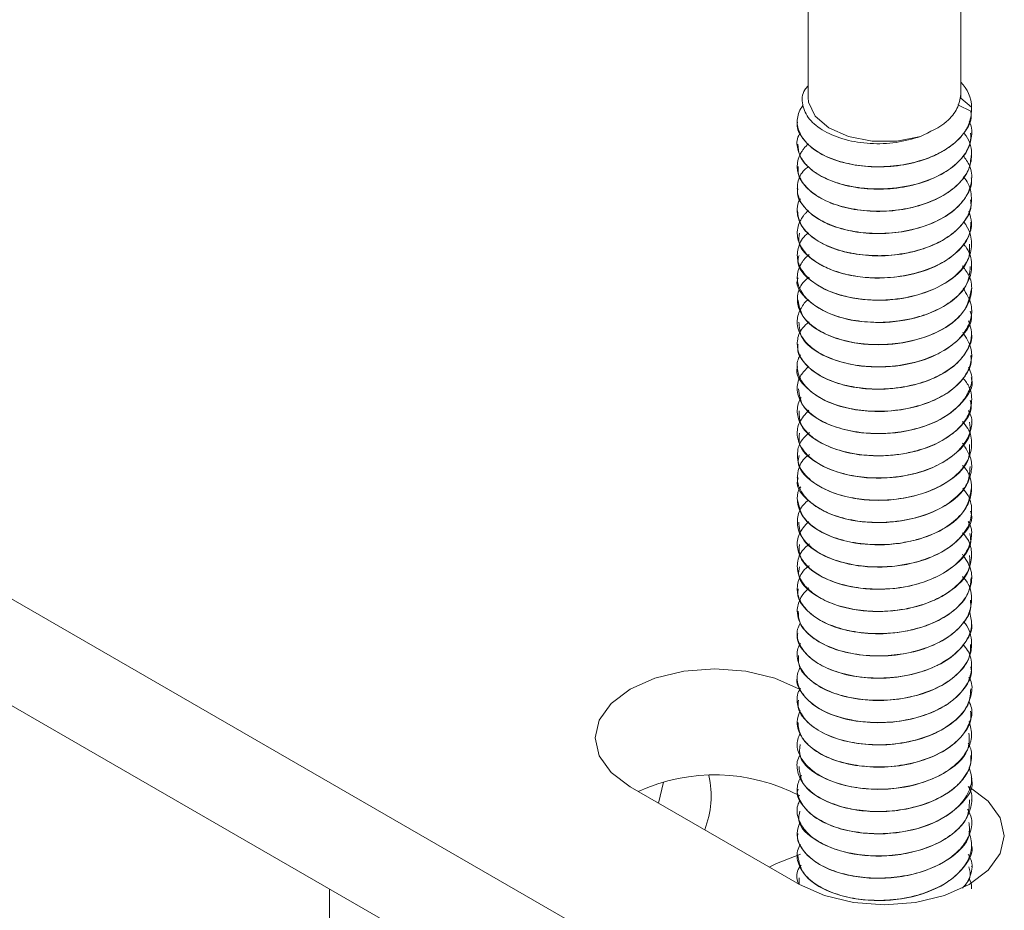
# Model space of a CAD drawing. Header units: millimetres. Extents: x -374 to 373, y -1423 to -22.
# Tile 6 of 39: x -110 to -65, y -893 to -852. Entities that reach past the tile are written whole.
import ezdxf

# ---------------------------------------------------------------- set-up
doc = ezdxf.new("R2010")
doc.units = ezdxf.units.MM

msp = doc.modelspace()

# ---------------------------------------------------------------- linework, layer by layer
at = {"color": 7, "linetype": 'Continuous', "lineweight": 15}
for p, q in [((-73.533, -844.293), (-73.533, -855.731)), ((-66.533, -855.731), (-66.533, -844.269)), ((-154.885, -852.879), (-73.568, -899.822)), ((-66.533, -855.76), (-66.533, -855.588)), ((-66.033, -856.37), (-66.661, -856.068)), ((-66.033, -856.173), (-66.533, -855.76)), ((-66.033, -856.333), (-66.033, -856.139)), ((-66.033, -856.37), (-66.033, -856.173)), ((-66.033, -856.341), (-66.033, -856.333)), ((-74.033, -856.843), (-74.033, -856.851)), ((-66.033, -857.361), (-66.033, -857.353)), ((-154.885, -857.778), (-73.568, -904.721)), ((-74.033, -857.864), (-74.033, -857.872)), ((-66.033, -858.382), (-66.033, -858.374)), ((-74.033, -858.885), (-74.033, -858.892)), ((-66.033, -859.403), (-66.033, -859.395)), ((-74.033, -859.905), (-74.033, -859.913)), ((-66.033, -860.424), (-66.033, -860.415)), ((-74.033, -860.926), (-74.033, -860.934)), ((-66.033, -861.444), (-66.033, -861.436)), ((-74.033, -861.946), (-74.033, -861.954)), ((-66.033, -862.464), (-66.033, -862.457)), ((-74.033, -862.967), (-74.033, -862.975)), ((-66.033, -863.485), (-66.033, -863.478)), ((-74.033, -863.988), (-74.033, -863.996)), ((-66.033, -864.507), (-66.033, -864.498)), ((-74.033, -865.008), (-74.033, -865.017)), ((-66.033, -865.527), (-66.033, -865.519)), ((-74.033, -866.029), (-74.033, -866.037)), ((-66.033, -866.548), (-66.033, -866.539)), ((-74.033, -867.05), (-74.033, -867.058)), ((-66.033, -867.568), (-66.033, -867.56)), ((-74.033, -868.07), (-74.033, -868.079)), ((-66.033, -868.589), (-66.033, -868.581)), ((-74.033, -869.091), (-74.033, -869.1)), ((-66.033, -869.61), (-66.033, -869.602)), ((-74.033, -870.112), (-74.033, -870.12)), ((-66.033, -870.63), (-66.033, -870.622)), ((-74.033, -871.133), (-74.033, -871.14)), ((-66.033, -871.651), (-66.033, -871.643)), ((-74.033, -872.153), (-74.033, -872.161)), ((-66.033, -872.671), (-66.033, -872.664)), ((-74.033, -873.174), (-74.033, -873.182)), ((-66.033, -873.693), (-66.033, -873.684)), ((-74.033, -874.195), (-74.033, -874.203)), ((-66.033, -874.713), (-66.033, -874.705)), ((-74.033, -875.215), (-74.033, -875.223)), ((-66.033, -875.734), (-66.033, -875.726)), ((-74.033, -876.236), (-74.033, -876.244)), ((-66.033, -876.754), (-66.033, -876.746)), ((-74.033, -877.257), (-74.033, -877.264)), ((-66.033, -877.775), (-66.033, -877.767)), ((-74.033, -878.278), (-74.033, -878.285)), ((-66.033, -878.796), (-66.033, -878.788)), ((-74.033, -879.298), (-74.033, -879.306)), ((-66.033, -879.817), (-66.033, -879.809)), ((-74.033, -880.319), (-74.033, -880.327)), ((-66.033, -880.837), (-66.033, -880.829)), ((-74.033, -881.339), (-74.033, -881.347)), ((-66.033, -881.858), (-66.033, -881.85)), ((-74.033, -882.36), (-74.033, -882.368)), ((-66.033, -882.878), (-66.033, -882.87)), ((-74.033, -883.381), (-74.033, -883.389)), ((-66.033, -883.899), (-66.033, -883.891)), ((-74.033, -884.402), (-74.033, -884.41)), ((-66.033, -884.919), (-66.033, -884.912)), ((-74.033, -885.422), (-74.033, -885.43)), ((-66.033, -885.94), (-66.033, -885.933)), ((-74.033, -886.443), (-74.033, -886.451)), ((-80.164, -887.156), (-80.401, -888.122)), ((-66.033, -886.961), (-66.033, -886.953)), ((-81.7, -887.372), (-73.922, -891.862)), ((-74.033, -887.464), (-74.033, -887.472)), ((-66.033, -887.982), (-66.033, -887.974)), ((-74.033, -888.484), (-74.033, -888.492)), ((-66.033, -889.002), (-66.033, -888.994)), ((-74.033, -889.505), (-74.033, -889.513)), ((-66.033, -890.024), (-66.033, -890.015)), ((-74.033, -890.525), (-74.033, -890.534)), ((-66.033, -891.043), (-66.033, -891.036)), ((-74.033, -891.546), (-74.033, -891.554)), ((-73.941, -891.554), (-73.944, -891.859)), ((-95.488, -892.067), (-95.488, -1214.734))]:
    msp.add_line(p, q, dxfattribs=at)
at = {"color": 7, "linetype": 'Continuous', "lineweight": 15, "flags": 128}
for points in [[(-68.385, -857.513), (-69.461, -857.724), (-70.597, -857.725), (-71.674, -857.515), (-72.578, -857.117), (-73.213, -856.574), (-73.513, -855.941), (-73.533, -855.731)], [(-73.922, -882.882), (-75.061, -882.377), (-76.387, -882.06), (-77.811, -881.952), (-79.234, -882.06), (-80.561, -882.377), (-81.7, -882.882), (-82.574, -883.539), (-83.123, -884.305), (-83.311, -885.127), (-83.123, -885.949), (-82.574, -886.714), (-81.7, -887.372)], [(-73.922, -891.862), (-72.783, -892.367), (-71.456, -892.684), (-70.033, -892.792), (-68.609, -892.684), (-67.283, -892.367), (-66.143, -891.862), (-65.269, -891.205), (-64.72, -890.439), (-64.533, -889.617), (-64.72, -888.795), (-65.269, -888.029), (-66.143, -887.372)], [(-73.88, -890.467), (-74.986, -890.89), (-75.324, -891.053)]]:
    msp.add_lwpolyline(points, dxfattribs=at)
at = {"color": 7, "linetype": 'Continuous', "lineweight": 15}
for centre, radius, start, end in [((-67.684, -856.205), 1.652, 1.1056, 45.783), ((-77.825, -895.256), 8.433, 62.4268, 114.5548), ((-82.295, -887.784), 4.309, 338.7397, 12.4504)]:
    msp.add_arc(centre, radius, start, end, dxfattribs=at)
for points, knots in [([(-68.385, -857.513), (-68.749, -857.621), (-69.475, -857.836), (-70.696, -857.871), (-71.853, -857.691), (-72.836, -857.297), (-73.535, -856.728), (-73.834, -856.066), (-73.821, -855.514), (-73.587, -855.245), (-73.533, -855.183)], [0, 0, 0, 0, 0.13379, 0.26758, 0.401381, 0.538916, 0.676401, 0.816391, 0.957659, 1, 1, 1, 1]), ([(-68.385, -857.513), (-67.946, -857.306), (-67.214, -856.961), (-66.643, -856.241), (-66.569, -855.805), (-66.533, -855.588)], [0, 0, 0, 0, 0.431219, 0.718663, 1, 1, 1, 1]), ([(-66.033, -856.369), (-66.067, -856.606), (-66.106, -856.869), (-66.265, -857.165), (-66.404, -857.392), (-66.755, -857.799), (-67.385, -858.235), (-67.998, -858.497), (-68.342, -858.61), (-68.808, -858.748), (-69.612, -858.901), (-70.763, -858.918), (-71.876, -858.75), (-72.837, -858.408), (-73.412, -858.013), (-73.757, -857.645), (-74, -857.25), (-74.08, -856.692), (-73.912, -856.281), (-73.776, -856.087), (-73.774, -856.084), (-73.772, -856.081), (-73.771, -856.079)], [0, 0, 0, 0, 0.0821749, 0.0915617, 0.1087252, 0.1662954, 0.249847, 0.3069142, 0.3236132, 0.3323948, 0.4165506, 0.4994063, 0.5772639, 0.6665407, 0.7487747, 0.777256, 0.8327331, 0.9157305, 0.9987215, 0.9989184, 0.9992731, 1, 1, 1, 1]), ([(-74.025, -856.852), (-74.027, -856.862), (-74.088, -857.087), (-73.865, -857.533), (-73.341, -858.115), (-72.476, -858.574), (-71.4, -858.858), (-70.194, -858.946), (-68.975, -858.817), (-67.854, -858.481), (-66.924, -857.968), (-66.306, -857.314), (-66.015, -856.747), (-66.061, -856.421), (-66.073, -856.342)], [0, 0, 0, 0, 0.0042482, 0.1017349, 0.1977862, 0.2940199, 0.3914576, 0.4867318, 0.583997, 0.6806345, 0.7763136, 0.8738671, 0.969342, 1, 1, 1, 1]), ([(-66.145, -856.811), (-66.124, -856.859), (-65.998, -857.138), (-66.02, -857.676), (-66.324, -858.373), (-66.956, -858.996), (-67.843, -859.486), (-68.786, -859.775), (-69.555, -859.89), (-70.327, -859.94), (-70.896, -859.91), (-71.376, -859.839), (-71.741, -859.775), (-72.392, -859.604), (-73.084, -859.278), (-73.49, -858.952), (-73.659, -858.768), (-73.862, -858.521), (-74.049, -858.096), (-74.074, -857.619), (-73.914, -857.386), (-73.886, -857.346)], [0, 0, 0, 0, 0.016643, 0.09723, 0.177052, 0.258487, 0.33831, 0.418896, 0.470974, 0.500376, 0.57985, 0.588983, 0.605599, 0.661199, 0.742012, 0.797696, 0.81372, 0.821836, 0.903253, 0.983311, 1, 1, 1, 1]), ([(-66.396, -857.35), (-66.387, -857.36), (-66.129, -857.638), (-65.981, -858.217), (-66.1, -858.991), (-66.551, -859.66), (-67.296, -860.242), (-68.276, -860.666), (-69.397, -860.915), (-70.547, -860.973), (-71.68, -860.836), (-72.672, -860.524), (-73.445, -860.057), (-73.873, -859.554), (-74.018, -859.143), (-74.049, -858.729), (-73.961, -858.422), (-73.803, -858.165), (-73.709, -858.027), (-73.592, -857.922), (-73.515, -857.853)], [0, 0, 0, 0, 0.003295, 0.095146, 0.166625, 0.235641, 0.307267, 0.382872, 0.450041, 0.521488, 0.59224, 0.664429, 0.735197, 0.806625, 0.852931, 0.878858, 0.94931, 0.957455, 0.972201, 1, 1, 1, 1]), ([(-74, -857.87), (-73.992, -858.04), (-73.972, -858.428), (-73.51, -858.987), (-72.737, -859.487), (-71.709, -859.82), (-70.527, -859.964), (-69.301, -859.894), (-68.144, -859.612), (-67.152, -859.144), (-66.441, -858.523), (-66.058, -857.902), (-66.072, -857.507), (-66.077, -857.361)], [0, 0, 0, 0, 0.075319, 0.1721753, 0.2676471, 0.3651835, 0.4608242, 0.5574674, 0.6547003, 0.7499604, 0.8473877, 0.9435744, 1, 1, 1, 1]), ([(-66.423, -858.394), (-66.313, -858.543), (-66.039, -858.911), (-65.994, -859.565), (-66.15, -860.036), (-66.286, -860.261), (-66.289, -860.266), (-66.299, -860.282), (-66.335, -860.34), (-66.487, -860.559), (-66.876, -860.964), (-67.643, -861.44), (-68.683, -861.802), (-69.47, -861.925), (-69.897, -861.953), (-70.011, -861.959), (-70.381, -861.972), (-71.112, -861.941), (-72.092, -861.754), (-73.006, -861.377), (-73.473, -861.017), (-73.689, -860.775), (-73.84, -860.583), (-74.04, -860.199), (-74.043, -859.637), (-73.855, -859.159), (-73.581, -858.943), (-73.52, -858.896)], [0, 0, 0, 0, 0.048599, 0.120006, 0.191408, 0.191602, 0.191931, 0.19299, 0.196714, 0.210586, 0.263937, 0.335413, 0.40661, 0.479038, 0.481612, 0.48599, 0.500156, 0.550057, 0.621929, 0.693381, 0.764827, 0.772128, 0.786652, 0.83729, 0.908994, 0.979986, 1, 1, 1, 1]), ([(-73.987, -858.892), (-73.995, -859.002), (-74.021, -859.331), (-73.666, -859.851), (-72.979, -860.386), (-72.006, -860.768), (-70.857, -860.966), (-69.631, -860.956), (-68.446, -860.729), (-67.399, -860.309), (-66.603, -859.724), (-66.108, -859.057), (-66.071, -858.594), (-66.054, -858.381)], [0, 0, 0, 0, 0.048736, 0.146103, 0.241349, 0.338673, 0.435153, 0.530943, 0.628466, 0.72385, 0.820843, 0.917809, 1, 1, 1, 1]), ([(-74, -859.915), (-74.01, -859.964), (-74.063, -860.232), (-73.794, -860.709), (-73.201, -861.274), (-72.29, -861.703), (-71.182, -861.952), (-69.964, -862.001), (-68.757, -861.831), (-67.665, -861.461), (-66.78, -860.917), (-66.229, -860.244), (-65.989, -859.715), (-66.047, -859.438), (-66.054, -859.405)], [0, 0, 0, 0, 0.022229, 0.119792, 0.215348, 0.312145, 0.409315, 0.504631, 0.602125, 0.698169, 0.794419, 0.891857, 0.987134, 1, 1, 1, 1]), ([(-66.418, -859.374), (-66.398, -859.394), (-66.166, -859.626), (-66.019, -860.143), (-66.038, -860.865), (-66.385, -861.493), (-66.798, -861.89), (-67.047, -862.072), (-67.122, -862.123), (-67.409, -862.313), (-67.832, -862.523), (-68.522, -862.754), (-69.265, -862.929), (-69.921, -862.986), (-70.313, -862.986), (-70.327, -862.986), (-70.376, -862.985), (-70.561, -862.983), (-70.926, -862.963), (-71.284, -862.918), (-71.574, -862.866), (-71.932, -862.791), (-72.566, -862.599), (-73.307, -862.205), (-73.857, -861.651), (-74.016, -861.218), (-74.034, -860.946), (-74.026, -860.741), (-74.012, -860.534), (-73.899, -860.39), (-73.889, -860.378)], [0, 0, 0, 0, 0.0073777, 0.0857276, 0.1595686, 0.2366242, 0.2918349, 0.3068118, 0.3111317, 0.3133388, 0.3881609, 0.4142948, 0.4645218, 0.5407333, 0.5410218, 0.5415831, 0.5435228, 0.5506739, 0.5780487, 0.6157503, 0.6235284, 0.6389202, 0.6924599, 0.7680529, 0.8433306, 0.9199214, 0.9275265, 0.9425925, 0.9950282, 1, 1, 1, 1]), ([(-74.025, -860.934), (-73.995, -861.143), (-73.933, -861.57), (-73.389, -862.152), (-72.562, -862.624), (-71.498, -862.924), (-70.299, -863.03), (-69.077, -862.919), (-67.944, -862.6), (-66.994, -862.101), (-66.345, -861.457), (-66.028, -860.872), (-66.066, -860.525), (-66.077, -860.424)], [0, 0, 0, 0, 0.0934363, 0.1897703, 0.2857096, 0.3832127, 0.4785444, 0.5756467, 0.6725045, 0.7679936, 0.8655417, 0.9611848, 1, 1, 1, 1]), ([(-66.164, -860.949), (-66.103, -861.126), (-65.968, -861.521), (-66.175, -862.204), (-66.684, -862.862), (-67.503, -863.407), (-68.463, -863.784), (-69.592, -864.002), (-70.737, -864.023), (-71.71, -863.88), (-72.377, -863.675), (-72.987, -863.407), (-73.403, -863.124), (-73.751, -862.757), (-73.997, -862.362), (-74.081, -861.806), (-73.917, -861.393), (-73.779, -861.195), (-73.769, -861.18), (-73.732, -861.13), (-73.661, -861.035), (-73.568, -860.959), (-73.515, -860.917)], [0, 0, 0, 0, 0.056623, 0.126458, 0.215761, 0.282509, 0.355838, 0.432216, 0.507266, 0.57698, 0.629914, 0.659345, 0.733995, 0.760142, 0.810169, 0.885505, 0.960834, 0.961438, 0.962599, 0.966596, 0.981285, 1, 1, 1, 1]), ([(-66.389, -861.442), (-66.35, -861.495), (-66.211, -861.689), (-66.033, -862.13), (-66.006, -862.766), (-66.32, -863.466), (-66.942, -864.09), (-67.827, -864.583), (-68.771, -864.875), (-69.539, -864.992), (-70.311, -865.043), (-70.879, -865.015), (-71.361, -864.945), (-71.726, -864.882), (-72.378, -864.712), (-73.158, -864.348), (-73.768, -863.813), (-74.069, -863.206), (-74.01, -862.579), (-73.787, -862.143), (-73.547, -861.954), (-73.521, -861.934)], [0, 0, 0, 0, 0.017254, 0.062903, 0.134417, 0.20519, 0.277422, 0.348255, 0.419699, 0.466477, 0.491984, 0.562482, 0.57078, 0.585581, 0.63462, 0.706329, 0.776955, 0.849166, 0.920215, 0.991424, 1, 1, 1, 1]), ([(-73.931, -861.955), (-73.953, -862.105), (-74.022, -862.58), (-73.262, -863.322), (-71.847, -863.921), (-70.015, -864.091), (-68.403, -863.801), (-67.228, -863.274), (-66.489, -862.663), (-66.073, -862.027), (-66.072, -861.61), (-66.072, -861.443)], [0, 0, 0, 0, 0.066738, 0.210927, 0.35617, 0.499613, 0.645319, 0.740865, 0.8385, 0.935273, 1, 1, 1, 1]), ([(-66.416, -862.447), (-66.383, -862.483), (-66.123, -862.765), (-65.989, -863.332), (-66.072, -863.927), (-66.291, -864.376), (-66.622, -864.818), (-67.266, -865.325), (-68.031, -865.665), (-68.741, -865.873), (-69.497, -866.022), (-70.528, -866.077), (-71.662, -865.943), (-72.658, -865.633), (-73.434, -865.169), (-73.869, -864.666), (-74.016, -864.255), (-74.05, -863.841), (-73.964, -863.535), (-73.808, -863.277), (-73.705, -863.125), (-73.575, -863.007), (-73.485, -862.926)], [0, 0, 0, 0, 0.012118, 0.095812, 0.163113, 0.189543, 0.23449, 0.306055, 0.376109, 0.402673, 0.447918, 0.519, 0.58933, 0.661116, 0.731519, 0.802514, 0.84916, 0.874357, 0.944422, 0.952718, 0.967443, 1, 1, 1, 1]), ([(-73.951, -862.98), (-73.975, -863.069), (-74.084, -863.481), (-73.451, -864.197), (-72.148, -864.863), (-70.357, -865.117), (-68.509, -864.881), (-66.995, -864.197), (-66.105, -863.309), (-66.121, -862.696), (-66.128, -862.461)], [0, 0, 0, 0, 0.040178, 0.185495, 0.33014, 0.474245, 0.620025, 0.763653, 0.909525, 1, 1, 1, 1]), ([(-73.998, -864), (-74.009, -864.03), (-74.141, -864.379), (-73.613, -865.063), (-72.436, -865.791), (-70.694, -866.127), (-68.833, -865.98), (-67.229, -865.371), (-66.183, -864.465), (-66.121, -863.783), (-66.094, -863.48)], [0, 0, 0, 0, 0.013816, 0.159667, 0.303621, 0.448462, 0.593554, 0.737388, 0.883304, 1, 1, 1, 1]), ([(-66.455, -863.448), (-66.334, -863.61), (-66.047, -863.989), (-65.992, -864.657), (-66.146, -865.129), (-66.283, -865.359), (-66.293, -865.376), (-66.33, -865.436), (-66.48, -865.654), (-66.866, -866.059), (-67.627, -866.536), (-68.665, -866.901), (-69.479, -867.031), (-69.99, -867.062), (-70.374, -867.075), (-71.1, -867.045), (-72.075, -866.862), (-72.993, -866.488), (-73.464, -866.128), (-73.683, -865.885), (-73.835, -865.694), (-74.037, -865.311), (-74.046, -864.75), (-73.852, -864.26), (-73.566, -864.035), (-73.493, -863.977)], [0, 0, 0, 0, 0.052283, 0.1231, 0.193912, 0.194528, 0.195662, 0.199483, 0.213341, 0.265828, 0.336746, 0.407313, 0.479141, 0.48697, 0.501333, 0.549596, 0.620838, 0.691702, 0.76256, 0.77013, 0.78464, 0.834405, 0.905544, 0.975917, 1, 1, 1, 1]), ([(-66.419, -864.483), (-66.268, -864.734), (-65.98, -865.21), (-66.043, -865.929), (-66.389, -866.628), (-67.055, -867.239), (-68.052, -867.735), (-69.187, -868.036), (-70.296, -868.113), (-71.402, -868.029), (-72.413, -867.781), (-73.256, -867.339), (-73.842, -866.782), (-74.087, -866.168), (-73.997, -865.633), (-73.79, -865.293), (-73.68, -865.113), (-73.562, -865.035), (-73.541, -865.02)], [0, 0, 0, 0, 0.078944, 0.150011, 0.210971, 0.296438, 0.362972, 0.442309, 0.517321, 0.5651, 0.650107, 0.722347, 0.783469, 0.869457, 0.935743, 0.965014, 0.993625, 1, 1, 1, 1]), ([(-74.001, -865.013), (-73.945, -865.315), (-73.829, -865.939), (-72.679, -866.707), (-71.034, -867.12), (-69.16, -867.063), (-67.484, -866.533), (-66.27, -865.621), (-66.113, -864.875), (-66.035, -864.506)], [0, 0, 0, 0, 0.1338469, 0.2774636, 0.423077, 0.5673109, 0.7117087, 0.8571816, 1, 1, 1, 1]), ([(-73.953, -866.032), (-73.94, -866.275), (-73.912, -866.843), (-72.927, -867.609), (-71.361, -868.098), (-69.5, -868.132), (-67.738, -867.68), (-66.513, -866.828), (-65.947, -866.026), (-66.073, -865.596), (-66.092, -865.532)], [0, 0, 0, 0, 0.10759, 0.251273, 0.397227, 0.540987, 0.686283, 0.83093, 0.975016, 1, 1, 1, 1]), ([(-66.171, -865.971), (-66.101, -866.195), (-65.979, -866.587), (-66.151, -867.227), (-66.582, -867.875), (-67.388, -868.46), (-68.445, -868.884), (-69.58, -869.106), (-70.743, -869.125), (-71.88, -868.96), (-72.805, -868.626), (-73.501, -868.158), (-73.969, -867.602), (-74.084, -866.95), (-73.901, -866.38), (-73.598, -866.117), (-73.491, -866.025)], [0, 0, 0, 0, 0.070774, 0.123899, 0.201504, 0.286996, 0.357398, 0.439829, 0.510549, 0.580294, 0.669057, 0.72632, 0.797323, 0.887535, 0.960373, 1, 1, 1, 1]), ([(-66.442, -866.502), (-66.288, -866.742), (-66.008, -867.178), (-66.023, -867.86), (-66.295, -868.543), (-66.911, -869.176), (-67.759, -869.645), (-68.789, -869.995), (-69.984, -870.168), (-71.23, -870.098), (-72.278, -869.859), (-73.104, -869.481), (-73.751, -868.943), (-74.056, -868.337), (-74.058, -867.828), (-73.915, -867.585), (-73.886, -867.535)], [0, 0, 0, 0, 0.080756, 0.146547, 0.212494, 0.302737, 0.373583, 0.430203, 0.527905, 0.605685, 0.674325, 0.752833, 0.818972, 0.906856, 0.980654, 1, 1, 1, 1]), ([(-73.992, -867.059), (-74.003, -867.131), (-74.048, -867.421), (-73.75, -867.914), (-73.121, -868.469), (-72.187, -868.881), (-71.062, -869.111), (-69.841, -869.138), (-68.641, -868.947), (-67.567, -868.559), (-66.706, -867.999), (-66.194, -867.317), (-65.976, -866.809), (-66.037, -866.557), (-66.039, -866.548)], [0, 0, 0, 0, 0.032002, 0.129533, 0.224915, 0.321946, 0.4189, 0.514332, 0.611878, 0.707619, 0.804182, 0.901485, 0.996749, 1, 1, 1, 1]), ([(-74.017, -868.081), (-74.022, -868.093), (-74.157, -868.423), (-73.658, -869.096), (-72.648, -869.762), (-71.38, -870.088), (-70.176, -870.174), (-68.958, -870.041), (-67.839, -869.703), (-66.912, -869.187), (-66.299, -868.531), (-66.013, -867.967), (-66.06, -867.645), (-66.072, -867.57)], [0, 0, 0, 0, 0.005599, 0.151062, 0.294422, 0.391988, 0.487397, 0.584829, 0.681567, 0.777424, 0.875118, 0.970708, 1, 1, 1, 1]), ([(-66.175, -868.111), (-66.12, -868.225), (-65.951, -868.574), (-66.102, -869.149), (-66.506, -869.826), (-67.216, -870.401), (-68.234, -870.861), (-69.305, -871.109), (-70.471, -871.178), (-71.591, -871.065), (-72.639, -870.748), (-73.393, -870.298), (-73.914, -869.73), (-74.089, -869.112), (-73.95, -868.509), (-73.64, -868.205), (-73.507, -868.075)], [0, 0, 0, 0, 0.0374927, 0.1144702, 0.1787111, 0.2656292, 0.3359983, 0.4203829, 0.4824262, 0.5630049, 0.6428485, 0.7194734, 0.7837801, 0.8731117, 0.9452698, 1, 1, 1, 1]), ([(-66.423, -868.603), (-66.316, -868.744), (-66.044, -869.105), (-65.994, -869.729), (-66.205, -870.435), (-66.753, -871.089), (-67.586, -871.616), (-68.296, -871.875), (-68.799, -872.004), (-69.224, -872.093), (-69.963, -872.185), (-70.75, -872.173), (-71.45, -872.081), (-72.16, -871.928), (-72.942, -871.619), (-73.642, -871.102), (-74.029, -870.509), (-74.052, -869.969), (-73.944, -869.638), (-73.874, -869.518), (-73.859, -869.492)], [0, 0, 0, 0, 0.048656, 0.124326, 0.191822, 0.275058, 0.350319, 0.418467, 0.4317, 0.454704, 0.504685, 0.576661, 0.60668, 0.647151, 0.728253, 0.796276, 0.87877, 0.954091, 0.990186, 1, 1, 1, 1]), ([(-73.983, -869.095), (-73.943, -869.378), (-73.856, -869.985), (-72.76, -870.754), (-71.137, -871.19), (-69.272, -871.163), (-67.544, -870.656), (-66.412, -869.765), (-65.911, -868.99), (-66.046, -868.61), (-66.052, -868.592)], [0, 0, 0, 0, 0.125627, 0.269228, 0.415002, 0.55905, 0.703712, 0.848961, 0.992717, 1, 1, 1, 1]), ([(-73.943, -870.116), (-73.941, -870.34), (-73.936, -870.888), (-73, -871.652), (-71.464, -872.164), (-69.606, -872.226), (-67.829, -871.8), (-66.564, -870.968), (-65.964, -870.152), (-66.083, -869.7), (-66.106, -869.615)], [0, 0, 0, 0, 0.099223, 0.242999, 0.388956, 0.532639, 0.678168, 0.82257, 0.966862, 1, 1, 1, 1]), ([(-66.182, -870.099), (-66.128, -870.206), (-65.972, -870.516), (-66.062, -871.052), (-66.381, -871.724), (-67.049, -872.338), (-67.83, -872.729), (-68.548, -872.971), (-69.083, -873.091), (-69.539, -873.151), (-69.881, -873.182), (-70.483, -873.207), (-71.412, -873.134), (-72.447, -872.864), (-73.247, -872.448), (-73.836, -871.894), (-74.084, -871.28), (-73.988, -870.622), (-73.668, -870.266), (-73.505, -870.085)], [0, 0, 0, 0, 0.0350335, 0.1009436, 0.1652927, 0.25469, 0.325256, 0.3557758, 0.4108673, 0.4330761, 0.4455585, 0.4775091, 0.5497511, 0.6272045, 0.7022658, 0.7665962, 0.8568227, 0.9270528, 1, 1, 1, 1]), ([(-66.456, -870.592), (-66.365, -870.7), (-66.093, -871.023), (-65.987, -871.631), (-66.097, -872.162), (-66.263, -872.473), (-66.328, -872.576), (-66.364, -872.629), (-66.382, -872.655), (-66.39, -872.665), (-66.392, -872.668), (-66.393, -872.67), (-66.393, -872.67), (-66.393, -872.67), (-66.393, -872.67), (-66.393, -872.67), (-66.394, -872.67), (-66.394, -872.671), (-66.403, -872.684), (-66.428, -872.716), (-66.502, -872.811), (-66.786, -873.125), (-67.405, -873.573), (-68.452, -873.989), (-69.581, -874.207), (-70.526, -874.226), (-71.23, -874.156), (-71.955, -874.027), (-72.785, -873.743), (-73.589, -873.211), (-74.022, -872.587), (-74.052, -871.96), (-73.88, -871.466), (-73.59, -871.213), (-73.468, -871.107)], [0, 0, 0, 0, 0.035835, 0.10699, 0.176158, 0.194188, 0.203822, 0.208794, 0.211319, 0.211954, 0.212272, 0.212312, 0.212332, 0.212342, 0.212345, 0.212346, 0.212361, 0.212393, 0.21267, 0.21641, 0.222846, 0.243803, 0.322277, 0.39212, 0.465909, 0.533061, 0.563249, 0.598383, 0.675167, 0.743998, 0.832184, 0.898034, 0.957142, 1, 1, 1, 1]), ([(-73.93, -871.14), (-73.95, -871.303), (-74.008, -871.791), (-73.219, -872.538), (-71.781, -873.123), (-69.945, -873.273), (-68.129, -872.931), (-66.744, -872.163), (-66.023, -871.31), (-66.108, -870.784), (-66.132, -870.632)], [0, 0, 0, 0, 0.072529, 0.216826, 0.362464, 0.506126, 0.652073, 0.795917, 0.941067, 1, 1, 1, 1]), ([(-66.455, -871.587), (-66.299, -871.823), (-66.012, -872.26), (-66.019, -872.85), (-66.149, -873.288), (-66.397, -873.745), (-66.908, -874.271), (-67.814, -874.788), (-68.964, -875.143), (-70.125, -875.26), (-71.236, -875.196), (-72.233, -874.982), (-73.097, -874.588), (-73.753, -874.046), (-74.067, -873.447), (-74.006, -872.799), (-73.822, -872.351), (-73.52, -872.149), (-73.475, -872.119)], [0, 0, 0, 0, 0.074385, 0.137615, 0.170989, 0.206552, 0.279267, 0.348099, 0.426504, 0.506751, 0.557517, 0.631429, 0.703451, 0.765369, 0.851271, 0.91071, 0.986835, 1, 1, 1, 1]), ([(-73.944, -872.165), (-73.969, -872.267), (-74.072, -872.693), (-73.413, -873.414), (-72.085, -874.067), (-70.285, -874.303), (-68.442, -874.048), (-66.949, -873.35), (-66.09, -872.467), (-66.12, -871.868), (-66.131, -871.648)], [0, 0, 0, 0, 0.045816, 0.190957, 0.335791, 0.479782, 0.625645, 0.769274, 0.915072, 1, 1, 1, 1]), ([(-73.986, -873.187), (-74.001, -873.229), (-74.129, -873.592), (-73.581, -874.282), (-72.376, -874.998), (-70.623, -875.316), (-68.763, -875.15), (-67.178, -874.526), (-66.165, -873.622), (-66.122, -872.955), (-66.103, -872.666)], [0, 0, 0, 0, 0.019363, 0.165143, 0.309215, 0.453873, 0.599151, 0.742914, 0.888862, 1, 1, 1, 1]), ([(-66.449, -872.62), (-66.402, -872.67), (-66.12, -872.969), (-65.993, -873.529), (-66.087, -874.244), (-66.482, -874.903), (-67.207, -875.498), (-67.91, -875.82), (-68.389, -875.976), (-68.78, -876.088), (-69.432, -876.216), (-70.441, -876.283), (-71.567, -876.174), (-72.61, -875.86), (-73.403, -875.4), (-73.94, -874.81), (-74.06, -874.194), (-74.013, -873.764), (-73.873, -873.602), (-73.867, -873.596)], [0, 0, 0, 0, 0.017953, 0.10815, 0.169737, 0.244082, 0.324758, 0.397875, 0.409188, 0.428237, 0.480328, 0.539205, 0.623071, 0.700939, 0.772775, 0.850572, 0.934929, 0.997319, 1, 1, 1, 1]), ([(-66.43, -873.667), (-66.346, -873.777), (-66.086, -874.115), (-65.98, -874.741), (-66.174, -875.498), (-66.744, -876.186), (-67.583, -876.717), (-68.637, -877.104), (-69.792, -877.293), (-71, -877.27), (-72.087, -877.068), (-72.983, -876.697), (-73.649, -876.191), (-74.029, -875.613), (-74.049, -874.987), (-73.876, -874.501), (-73.596, -874.279), (-73.519, -874.218)], [0, 0, 0, 0, 0.036039, 0.11091, 0.1835, 0.26418, 0.336, 0.399756, 0.485413, 0.549501, 0.621984, 0.698724, 0.759271, 0.835264, 0.906998, 0.974254, 1, 1, 1, 1]), ([(-74.015, -874.201), (-73.947, -874.514), (-73.81, -875.15), (-72.624, -875.917), (-70.963, -876.313), (-69.09, -876.237), (-67.429, -875.69), (-66.251, -874.778), (-66.115, -874.046), (-66.049, -873.691)], [0, 0, 0, 0, 0.1393425, 0.2829946, 0.4284769, 0.5728589, 0.7171022, 0.862703, 1, 1, 1, 1]), ([(-73.961, -875.218), (-73.941, -875.474), (-73.895, -876.054), (-72.876, -876.822), (-71.292, -877.294), (-69.429, -877.309), (-67.677, -876.84), (-66.48, -875.976), (-65.936, -875.182), (-66.065, -874.767), (-66.081, -874.718)], [0, 0, 0, 0, 0.113196, 0.256836, 0.40276, 0.546592, 0.691703, 0.836533, 0.9805, 1, 1, 1, 1]), ([(-66.192, -875.184), (-66.131, -875.3), (-66.021, -875.508), (-66.03, -875.811), (-66.088, -876.248), (-66.374, -876.815), (-67.059, -877.442), (-67.952, -877.9), (-69.063, -878.218), (-70.25, -878.332), (-71.51, -878.226), (-72.386, -877.977), (-72.943, -877.704), (-73.388, -877.427), (-73.839, -876.989), (-74.076, -876.379), (-74.001, -875.75), (-73.683, -875.381), (-73.524, -875.198)], [0, 0, 0, 0, 0.038009, 0.067895, 0.094361, 0.17656, 0.250497, 0.326627, 0.395881, 0.481953, 0.553705, 0.643365, 0.673929, 0.702577, 0.777187, 0.85301, 0.926757, 1, 1, 1, 1]), ([(-66.445, -875.712), (-66.359, -875.813), (-66.106, -876.111), (-65.989, -876.705), (-66.122, -877.442), (-66.641, -878.128), (-67.4, -878.659), (-68.373, -879.071), (-69.511, -879.309), (-70.736, -879.334), (-71.831, -879.174), (-72.793, -878.84), (-73.529, -878.356), (-73.971, -877.781), (-74.076, -877.157), (-73.917, -876.607), (-73.596, -876.32), (-73.477, -876.214)], [0, 0, 0, 0, 0.03363, 0.099224, 0.173217, 0.253392, 0.318419, 0.379269, 0.465163, 0.531373, 0.602153, 0.673902, 0.743384, 0.815667, 0.884481, 0.957429, 1, 1, 1, 1]), ([(-73.933, -876.241), (-73.944, -876.436), (-73.971, -876.956), (-73.107, -877.714), (-71.615, -878.26), (-69.766, -878.365), (-67.969, -877.978), (-66.646, -877.175), (-65.991, -876.342), (-66.096, -875.854), (-66.121, -875.738)], [0, 0, 0, 0, 0.086621, 0.230601, 0.37647, 0.520099, 0.665888, 0.809984, 0.954646, 1, 1, 1, 1]), ([(-66.455, -876.697), (-66.308, -876.915), (-66.013, -877.35), (-66.012, -878.066), (-66.319, -878.79), (-66.955, -879.408), (-67.864, -879.907), (-68.801, -880.196), (-69.565, -880.304), (-69.96, -880.329), (-70.101, -880.334), (-70.166, -880.336), (-70.195, -880.336), (-70.289, -880.338), (-70.606, -880.336), (-71.297, -880.286), (-72.22, -880.086), (-73.11, -879.688), (-73.742, -879.159), (-74.001, -878.656), (-74.046, -878.249), (-73.975, -877.837), (-73.812, -877.465), (-73.527, -877.257), (-73.476, -877.22)], [0, 0, 0, 0, 0.068806, 0.137805, 0.207427, 0.288478, 0.347631, 0.425167, 0.473632, 0.488593, 0.49735, 0.499401, 0.500611, 0.502562, 0.516761, 0.558616, 0.630808, 0.699216, 0.77179, 0.843147, 0.87505, 0.910813, 0.984208, 1, 1, 1, 1]), ([(-73.933, -877.266), (-73.957, -877.401), (-74.039, -877.859), (-73.314, -878.595), (-71.926, -879.212), (-70.106, -879.404), (-68.276, -879.103), (-66.837, -878.367), (-66.054, -877.499), (-66.115, -876.938), (-66.135, -876.754)], [0, 0, 0, 0, 0.059884, 0.204545, 0.349858, 0.493633, 0.639603, 0.783302, 0.92882, 1, 1, 1, 1]), ([(-66.455, -877.717), (-66.407, -877.768), (-66.122, -878.069), (-65.984, -878.665), (-66.106, -879.417), (-66.503, -880.001), (-66.955, -880.389), (-67.453, -880.712), (-68.18, -881.045), (-69.25, -881.31), (-70.448, -881.39), (-71.593, -881.269), (-72.642, -880.953), (-73.25, -880.594), (-73.518, -880.347), (-73.577, -880.29), (-73.591, -880.274), (-73.595, -880.271), (-73.595, -880.27), (-73.595, -880.27), (-73.595, -880.27), (-73.595, -880.27), (-73.595, -880.27), (-73.596, -880.27), (-73.597, -880.268), (-73.616, -880.249), (-73.666, -880.194), (-73.916, -879.892), (-74.104, -879.381), (-73.965, -878.846), (-73.754, -878.491), (-73.595, -878.332), (-73.494, -878.231)], [0, 0, 0, 0, 0.017508, 0.102153, 0.170722, 0.240856, 0.285289, 0.310073, 0.370969, 0.446865, 0.513998, 0.587797, 0.65919, 0.735544, 0.752032, 0.757124, 0.758068, 0.758177, 0.758231, 0.758232, 0.758233, 0.758235, 0.75824, 0.758278, 0.758374, 0.759017, 0.765753, 0.779145, 0.872715, 0.938145, 0.960739, 1, 1, 1, 1]), ([(-73.984, -878.287), (-73.998, -878.362), (-74.057, -878.682), (-73.689, -879.229), (-72.911, -879.829), (-71.775, -880.229), (-70.44, -880.39), (-69.061, -880.277), (-67.79, -879.902), (-66.786, -879.301), (-66.14, -878.56), (-66.08, -878.025), (-66.052, -877.774)], [0, 0, 0, 0, 0.033407, 0.143006, 0.250313, 0.359938, 0.467592, 0.576655, 0.685346, 0.793337, 0.902814, 1, 1, 1, 1]), ([(-73.987, -879.304), (-73.981, -879.485), (-73.966, -879.911), (-73.405, -880.524), (-72.46, -881.048), (-71.223, -881.349), (-69.847, -881.397), (-68.501, -881.168), (-67.318, -880.693), (-66.476, -880.012), (-66.041, -879.343), (-66.078, -878.929), (-66.09, -878.796)], [0, 0, 0, 0, 0.080318, 0.188884, 0.296975, 0.406386, 0.513759, 0.623433, 0.730846, 0.840195, 0.948405, 1, 1, 1, 1]), ([(-66.137, -879.289), (-66.084, -879.503), (-65.972, -879.948), (-66.234, -880.714), (-66.771, -881.293), (-67.253, -881.602), (-67.377, -881.672), (-67.395, -881.683), (-67.401, -881.686), (-67.401, -881.686), (-67.401, -881.686), (-67.401, -881.686), (-67.401, -881.686), (-67.402, -881.686), (-67.404, -881.688), (-67.411, -881.692), (-67.427, -881.701), (-67.459, -881.718), (-67.523, -881.752), (-67.726, -881.854), (-68.063, -881.997), (-68.811, -882.237), (-69.784, -882.395), (-70.98, -882.373), (-72.012, -882.188), (-72.922, -881.834), (-73.447, -881.457), (-73.773, -881.099), (-74.002, -880.704), (-74.095, -880.249), (-73.945, -879.947), (-73.897, -879.851)], [0, 0, 0, 0, 0.073112, 0.15182, 0.26263, 0.292447, 0.295808, 0.297529, 0.297556, 0.29757, 0.297573, 0.297574, 0.297576, 0.297586, 0.297664, 0.298292, 0.299546, 0.302055, 0.307073, 0.317107, 0.356304, 0.391519, 0.491473, 0.560104, 0.642316, 0.720762, 0.798492, 0.825589, 0.877973, 0.961181, 1, 1, 1, 1]), ([(-74.002, -880.329), (-74.012, -880.367), (-74.083, -880.649), (-73.768, -881.17), (-73.057, -881.792), (-71.959, -882.225), (-70.647, -882.424), (-69.261, -882.353), (-67.97, -882.014), (-66.9, -881.444), (-66.246, -880.7), (-65.965, -880.122), (-66.041, -879.833), (-66.045, -879.818)], [0, 0, 0, 0, 0.017083, 0.1267827, 0.2341799, 0.3436152, 0.4517315, 0.560321, 0.6694847, 0.7770808, 0.8867452, 0.9940746, 1, 1, 1, 1]), ([(-66.41, -879.779), (-66.408, -879.781), (-66.15, -880.033), (-66.052, -880.433), (-66.025, -880.906), (-66.087, -881.341), (-66.373, -881.918), (-67.056, -882.543), (-67.973, -883.014), (-69.047, -883.314), (-70.021, -883.412), (-70.747, -883.392), (-71.222, -883.341), (-71.737, -883.254), (-72.459, -883.057), (-73.084, -882.747), (-73.487, -882.426), (-73.846, -882.055), (-74.061, -881.537), (-74.056, -881.035), (-73.899, -880.822), (-73.877, -880.791)], [0, 0, 0, 0, 0.000713, 0.093742, 0.120718, 0.151252, 0.232173, 0.308668, 0.38417, 0.459675, 0.53297, 0.573358, 0.602419, 0.628869, 0.680855, 0.763073, 0.79511, 0.823161, 0.916154, 0.987862, 1, 1, 1, 1]), ([(-66.429, -880.834), (-66.352, -880.925), (-66.091, -881.232), (-65.988, -881.823), (-66.13, -882.537), (-66.611, -883.198), (-67.344, -883.736), (-68.068, -884.047), (-68.77, -884.254), (-69.583, -884.408), (-70.437, -884.437), (-71.128, -884.374), (-71.854, -884.261), (-72.709, -883.991), (-73.503, -883.483), (-73.969, -882.889), (-74.099, -882.316), (-73.945, -881.973), (-73.893, -881.856)], [0, 0, 0, 0, 0.032639, 0.109783, 0.184209, 0.262105, 0.336364, 0.403376, 0.432024, 0.487414, 0.567861, 0.597897, 0.627262, 0.719332, 0.79344, 0.870414, 0.956119, 1, 1, 1, 1]), ([(-73.976, -881.346), (-73.983, -881.49), (-74, -881.88), (-73.514, -882.472), (-72.624, -883.025), (-71.42, -883.36), (-70.055, -883.449), (-68.695, -883.26), (-67.478, -882.819), (-66.576, -882.165), (-66.073, -881.467), (-66.082, -881.01), (-66.086, -880.836)], [0, 0, 0, 0, 0.063869, 0.17292, 0.280561, 0.390173, 0.497468, 0.607053, 0.714763, 0.823735, 0.932507, 1, 1, 1, 1]), ([(-74.031, -882.369), (-74.031, -882.371), (-74.108, -882.615), (-73.836, -883.109), (-73.195, -883.75), (-72.138, -884.217), (-70.851, -884.451), (-69.464, -884.423), (-68.152, -884.121), (-67.04, -883.584), (-66.317, -882.86), (-65.989, -882.249), (-66.059, -881.917), (-66.07, -881.86)], [0, 0, 0, 0, 0.000918, 0.110558, 0.218212, 0.327299, 0.435985, 0.544003, 0.653483, 0.760849, 0.87054, 0.978015, 1, 1, 1, 1]), ([(-66.161, -882.333), (-66.134, -882.378), (-65.982, -882.632), (-66.026, -883.137), (-66.291, -883.871), (-66.93, -884.496), (-67.835, -884.991), (-68.806, -885.307), (-69.996, -885.469), (-71.164, -885.419), (-72.236, -885.183), (-73.114, -884.79), (-73.746, -884.258), (-74.05, -883.646), (-74.07, -883.152), (-73.911, -882.893), (-73.879, -882.84)], [0, 0, 0, 0, 0.016165, 0.090472, 0.164227, 0.269811, 0.328588, 0.411201, 0.490697, 0.576004, 0.652584, 0.733076, 0.81483, 0.894338, 0.978283, 1, 1, 1, 1]), ([(-73.976, -883.389), (-73.989, -883.496), (-74.032, -883.848), (-73.613, -884.417), (-72.782, -884.996), (-71.613, -885.366), (-70.264, -885.494), (-68.891, -885.347), (-67.644, -884.941), (-66.685, -884.315), (-66.108, -883.592), (-66.083, -883.093), (-66.072, -882.876)], [0, 0, 0, 0, 0.047408, 0.156812, 0.264192, 0.373869, 0.481277, 0.590638, 0.698831, 0.807296, 0.916504, 1, 1, 1, 1]), ([(-66.157, -883.437), (-66.111, -883.538), (-65.964, -883.858), (-66.092, -884.44), (-66.479, -885.104), (-67.193, -885.692), (-68.141, -886.139), (-69.268, -886.417), (-70.407, -886.49), (-71.546, -886.379), (-72.567, -886.09), (-73.193, -885.731), (-73.474, -885.493), (-73.556, -885.414), (-73.595, -885.374), (-73.612, -885.356), (-73.619, -885.348), (-73.621, -885.346), (-73.622, -885.345), (-73.622, -885.345), (-73.622, -885.345), (-73.622, -885.345), (-73.622, -885.345), (-73.622, -885.345), (-73.622, -885.345), (-73.623, -885.344), (-73.644, -885.32), (-73.704, -885.254), (-73.931, -884.953), (-74.115, -884.466), (-73.958, -884.038), (-73.893, -883.861)], [0, 0, 0, 0, 0.035338, 0.111735, 0.194592, 0.272788, 0.354645, 0.438446, 0.519764, 0.590683, 0.6817, 0.762484, 0.782745, 0.792877, 0.797943, 0.800477, 0.80111, 0.801268, 0.801347, 0.801387, 0.80139, 0.80139, 0.801392, 0.801394, 0.801399, 0.801476, 0.801806, 0.811758, 0.830507, 0.929778, 1, 1, 1, 1]), ([(-74.005, -884.408), (-73.982, -884.62), (-73.934, -885.075), (-73.305, -885.704), (-72.316, -886.203), (-71.052, -886.473), (-69.671, -886.486), (-68.338, -886.224), (-67.187, -885.72), (-66.398, -885.018), (-66.016, -884.375), (-66.071, -883.999), (-66.086, -883.901)], [0, 0, 0, 0, 0.09429, 0.202372, 0.310962, 0.420095, 0.527684, 0.637328, 0.744638, 0.854202, 0.961994, 1, 1, 1, 1]), ([(-66.146, -884.372), (-66.088, -884.59), (-65.973, -885.025), (-66.202, -885.733), (-66.738, -886.386), (-67.55, -886.904), (-68.565, -887.292), (-69.719, -887.495), (-70.922, -887.483), (-71.994, -887.298), (-72.912, -886.945), (-73.64, -886.421), (-74.013, -885.828), (-74.078, -885.29), (-73.935, -885.009), (-73.887, -884.914)], [0, 0, 0, 0, 0.0741183, 0.1474343, 0.2405903, 0.3159158, 0.3848039, 0.483952, 0.5576786, 0.6343018, 0.7199104, 0.7946188, 0.8871668, 0.9617224, 1, 1, 1, 1]), ([(-73.903, -885.428), (-73.925, -885.622), (-73.988, -886.181), (-72.967, -887.003), (-71.19, -887.539), (-69.057, -887.483), (-67.228, -886.828), (-66.118, -885.859), (-66.144, -885.174), (-66.155, -884.915)], [0, 0, 0, 0, 0.086044, 0.248014, 0.411946, 0.574235, 0.736374, 0.900342, 1, 1, 1, 1]), ([(-66.197, -885.37), (-66.135, -885.484), (-66.038, -885.661), (-66.028, -885.956), (-66.063, -886.39), (-66.313, -886.916), (-66.72, -887.338), (-66.978, -887.539), (-67.108, -887.631), (-67.238, -887.716), (-67.508, -887.875), (-68.122, -888.164), (-68.954, -888.391), (-69.699, -888.481), (-70.407, -888.518), (-71.32, -888.462), (-72.366, -888.201), (-73.22, -887.781), (-73.819, -887.236), (-74.058, -886.614), (-74.065, -886.15), (-73.908, -885.937), (-73.89, -885.913)], [0, 0, 0, 0, 0.0398174, 0.0620375, 0.0983052, 0.1862293, 0.2418345, 0.2609193, 0.2714295, 0.2822052, 0.2995087, 0.3479115, 0.4394773, 0.4811711, 0.5035235, 0.5862282, 0.670295, 0.743718, 0.8281812, 0.9111505, 0.9900265, 1, 1, 1, 1]), ([(-73.952, -886.444), (-73.918, -886.744), (-73.842, -887.41), (-72.744, -888.087), (-71.568, -888.417), (-70.569, -888.531), (-69.538, -888.493), (-68.214, -888.242), (-67.06, -887.7), (-66.355, -886.971), (-66.06, -886.429), (-66.061, -886.08), (-66.061, -885.94)], [0, 0, 0, 0, 0.132287, 0.293413, 0.375996, 0.456822, 0.538391, 0.621004, 0.782068, 0.864696, 0.945851, 1, 1, 1, 1]), ([(-66.148, -886.476), (-66.098, -886.622), (-65.971, -886.995), (-66.134, -887.625), (-66.598, -888.294), (-67.373, -888.86), (-68.362, -889.272), (-69.493, -889.509), (-70.675, -889.546), (-71.796, -889.389), (-72.773, -889.057), (-73.518, -888.574), (-73.96, -887.996), (-74.1, -887.394), (-73.919, -887.013), (-73.835, -886.835)], [0, 0, 0, 0, 0.049569, 0.126738, 0.209608, 0.289615, 0.368, 0.449881, 0.529673, 0.609235, 0.689777, 0.770589, 0.849507, 0.929672, 1, 1, 1, 1]), ([(-73.991, -887.477), (-74.005, -887.508), (-74.1, -887.72), (-73.86, -888.122), (-73.467, -888.619), (-72.802, -889.04), (-71.702, -889.445), (-69.986, -889.629), (-67.924, -889.217), (-66.514, -888.285), (-65.879, -887.411), (-66.049, -886.985), (-66.057, -886.965)], [0, 0, 0, 0, 0.014506, 0.097306, 0.179219, 0.260148, 0.342907, 0.504488, 0.668033, 0.8301, 0.991825, 1, 1, 1, 1]), ([(-66.189, -887.359), (-66.159, -887.407), (-65.991, -887.681), (-66.014, -888.227), (-66.277, -888.927), (-66.889, -889.566), (-67.756, -890.07), (-68.818, -890.412), (-70.008, -890.575), (-70.948, -890.531), (-71.625, -890.418), (-72.293, -890.258), (-73.074, -889.922), (-73.735, -889.373), (-74.041, -888.778), (-74.073, -888.289), (-73.926, -888.035), (-73.893, -887.978)], [0, 0, 0, 0, 0.017293, 0.097273, 0.176942, 0.257549, 0.339198, 0.417013, 0.498273, 0.585573, 0.609821, 0.647497, 0.739417, 0.816649, 0.897546, 0.977159, 1, 1, 1, 1]), ([(-73.911, -888.496), (-73.943, -888.633), (-74.057, -889.132), (-73.174, -889.942), (-71.496, -890.555), (-69.717, -890.587), (-68.412, -890.307), (-67.525, -889.961), (-66.812, -889.493), (-66.171, -888.838), (-66.142, -888.298), (-66.124, -887.974)], [0, 0, 0, 0, 0.061047, 0.22302, 0.386482, 0.547981, 0.630693, 0.711571, 0.793451, 0.876204, 1, 1, 1, 1]), ([(-66.218, -888.402), (-66.146, -888.543), (-65.949, -888.931), (-66.07, -889.443), (-66.28, -889.866), (-66.586, -890.294), (-67.172, -890.79), (-68.172, -891.251), (-69.27, -891.519), (-70.391, -891.592), (-71.551, -891.485), (-72.575, -891.192), (-73.261, -890.791), (-73.609, -890.475), (-73.919, -890.088), (-74.112, -889.577), (-73.961, -889.153), (-73.897, -888.972)], [0, 0, 0, 0, 0.04895, 0.134606, 0.167196, 0.197242, 0.289963, 0.366058, 0.448815, 0.52667, 0.595055, 0.692677, 0.765927, 0.805109, 0.834623, 0.929451, 1, 1, 1, 1]), ([(-74.005, -889.514), (-74.012, -889.571), (-74.045, -889.814), (-73.756, -890.406), (-72.985, -891.036), (-71.846, -891.419), (-70.873, -891.574), (-69.846, -891.583), (-68.497, -891.39), (-67.03, -890.784), (-66.053, -889.828), (-66.135, -889.204), (-66.162, -889.003)], [0, 0, 0, 0, 0.0258856, 0.1086252, 0.2699054, 0.3526305, 0.4342983, 0.5152421, 0.5979387, 0.7592787, 0.9225548, 1, 1, 1, 1]), ([(-66.155, -889.419), (-66.093, -889.646), (-65.964, -890.118), (-66.198, -890.828), (-66.739, -891.485), (-67.531, -892.002), (-68.559, -892.392), (-69.72, -892.598), (-70.924, -892.588), (-71.968, -892.403), (-72.859, -892.071), (-73.559, -891.598), (-73.993, -890.997), (-74.094, -890.438), (-73.938, -890.114), (-73.889, -890.013)], [0, 0, 0, 0, 0.076456, 0.159487, 0.23867, 0.319167, 0.391788, 0.482605, 0.561782, 0.639115, 0.711315, 0.789061, 0.870924, 0.959866, 1, 1, 1, 1]), ([(-74.009, -890.531), (-73.955, -890.82), (-73.845, -891.414), (-72.8, -892.16), (-71.205, -892.621), (-69.221, -892.61), (-67.41, -892.032), (-66.353, -891.109), (-65.917, -890.383), (-66.038, -890.033), (-66.041, -890.025)], [0, 0, 0, 0, 0.128649, 0.264379, 0.402443, 0.562599, 0.723055, 0.860905, 0.996711, 1, 1, 1, 1]), ([(-66.188, -890.471), (-66.144, -890.548), (-65.971, -890.85), (-66.017, -891.359), (-66.223, -891.746), (-66.31, -891.907)], [0, 0, 0, 0, 0.165996, 0.651643, 1, 1, 1, 1]), ([(-73.958, -891.858), (-73.981, -891.809), (-74.096, -891.563), (-74.058, -891.243), (-73.886, -891.012), (-73.854, -890.969)], [0, 0, 0, 0, 0.1685919, 0.8464415, 1, 1, 1, 1]), ([(-66.455, -892.018), (-66.307, -891.861), (-66.022, -891.557), (-66.111, -891.213), (-66.154, -891.047)], [0, 0, 0, 0, 0.5173343, 1, 1, 1, 1]), ([(-66.148, -891.585), (-66.079, -891.727), (-66.004, -891.884), (-66.039, -892.041), (-66.042, -892.056)], [0, 0, 0, 0, 0.906096, 1, 1, 1, 1])]:
    msp.add_open_spline(points, degree=3, knots=knots, dxfattribs=at)

doc.saveas('drawing.dxf')
